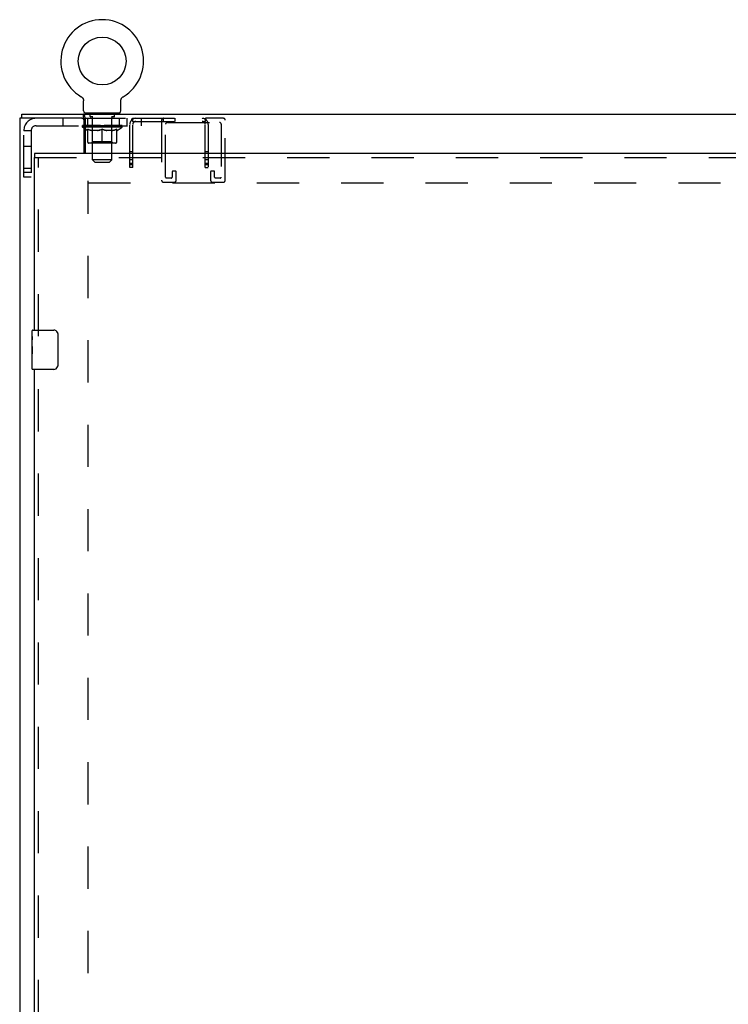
# Model space of a CAD drawing. Header units: inches. Extents: x 0 to 195, y 0 to 126.
# Tile 22 of 41: x 56 to 74, y 55 to 80. Entities that reach past the tile are written whole.
import ezdxf

# ---------------------------------------------------------------- set-up
doc = ezdxf.new("R2010")
doc.units = ezdxf.units.IN
doc.header["$LTSCALE"] = 10.747126
doc.header["$MEASUREMENT"] = 0
doc.linetypes.add('HIDDEN', pattern=[0.2, 0.1, -0.1])
doc.layers.get('0').update_dxf_attribs({"linetype": 'CONTINUOUS'})
doc.layers.add('DEFAULT_2', color=8, linetype='HIDDEN')
doc.layers.add('MASTER_DOOR_ASSEMBLY', color=7, linetype='CONTINUOUS')

msp = doc.modelspace()

# ---------------------------------------------------------------- linework, layer by layer
at = {"color": 7, "linetype": 'Continuous'}
for p, q in [((57.495, 78.327), (57.495, 78.327)), ((57.495, 78.327), (57.499, 78.325)), ((57.499, 78.325), (57.502, 78.322)), ((57.502, 78.322), (57.506, 78.32)), ((57.506, 78.32), (57.509, 78.317)), ((57.509, 78.317), (57.512, 78.314)), ((57.512, 78.314), (57.516, 78.311)), ((57.516, 78.311), (57.519, 78.308)), ((57.519, 78.308), (57.522, 78.305)), ((57.522, 78.305), (57.525, 78.302)), ((57.525, 78.302), (57.528, 78.299)), ((57.528, 78.299), (57.53, 78.295)), ((57.53, 78.295), (57.533, 78.292)), ((57.533, 78.292), (57.535, 78.288)), ((57.535, 78.288), (57.538, 78.285)), ((57.538, 78.285), (57.54, 78.281)), ((57.54, 78.281), (57.542, 78.277)), ((57.542, 78.277), (57.544, 78.273)), ((57.544, 78.273), (57.546, 78.269)), ((57.546, 78.269), (57.547, 78.265)), ((57.547, 78.265), (57.549, 78.261)), ((58.513, 78.261), (58.515, 78.265)), ((58.515, 78.265), (58.517, 78.269)), ((58.517, 78.269), (58.518, 78.273)), ((58.518, 78.273), (58.52, 78.277)), ((58.52, 78.277), (58.522, 78.281)), ((58.522, 78.281), (58.525, 78.285)), ((58.525, 78.285), (58.527, 78.288)), ((58.527, 78.288), (58.53, 78.292)), ((58.529, 78.292), (58.532, 78.295)), ((58.532, 78.295), (58.535, 78.299)), ((58.535, 78.299), (58.538, 78.302)), ((58.538, 78.302), (58.541, 78.305)), ((58.54, 78.305), (58.544, 78.308)), ((58.544, 78.308), (58.547, 78.311)), ((58.547, 78.311), (58.55, 78.314)), ((58.55, 78.314), (58.553, 78.317)), ((58.553, 78.317), (58.557, 78.32)), ((58.557, 78.32), (58.56, 78.322)), ((58.56, 78.322), (58.564, 78.325)), ((58.56, 78.322), (58.562, 78.323)), ((58.564, 78.325), (58.568, 78.327)), ((58.567, 78.327), (58.568, 78.327)), ((57.549, 78.261), (57.55, 78.257)), ((57.55, 78.257), (57.552, 78.253)), ((57.552, 78.253), (57.553, 78.249)), ((57.553, 78.249), (57.554, 78.245)), ((57.556, 77.97), (57.556, 78.219)), ((58.506, 78.219), (58.506, 78.223)), ((58.506, 77.97), (58.506, 78.219)), ((58.508, 78.24), (58.509, 78.245)), ((58.509, 78.245), (58.51, 78.249)), ((58.51, 78.249), (58.511, 78.253)), ((58.511, 78.253), (58.512, 78.257)), ((58.512, 78.257), (58.513, 78.261)), ((55.979, 77.776), (55.979, 77.88)), ((57.513, 77.776), (57.554, 77.776)), ((57.554, 77.776), (57.554, 77.88)), ((57.594, 77.91), (57.594, 77.88)), ((58.469, 77.91), (57.594, 77.91)), ((58.469, 77.91), (58.469, 77.88)), ((57.573, 77.553), (57.604, 77.553)), ((57.604, 77.497), (57.573, 77.519)), ((57.593, 77.585), (57.593, 77.588))]:
    msp.add_line(p, q, dxfattribs=at)
at = {"color": 3, "linetype": 'Continuous'}
for p, q in [((55.927, 77.776), (55.927, 7.118)), ((57.513, 77.776), (55.927, 77.776)), ((55.979, 77.88), (87.371, 77.88)), ((57.594, 77.797), (57.591, 77.813)), ((57.573, 76.88), (57.573, 77.716)), ((57.604, 77.588), (57.573, 77.588)), ((57.604, 76.88), (57.604, 77.756))]:
    msp.add_line(p, q, dxfattribs=at)
at = {"color": 7, "linetype": 'Continuous'}
for points in [[(57.554, 78.245), (57.554, 78.24), (57.555, 78.236), (57.556, 78.232), (57.556, 78.227), (57.556, 78.223), (57.556, 78.219)], [(57.556, 78.227), (57.556, 78.223), (57.556, 78.219)], [(58.506, 78.223), (58.506, 78.227), (58.507, 78.232), (58.507, 78.236), (58.508, 78.24)], [(58.506, 78.223), (58.506, 78.227), (58.507, 78.232), (58.507, 78.236), (58.508, 78.24)], [(57.576, 77.745), (57.573, 77.751), (57.572, 77.754), (57.571, 77.757), (57.57, 77.76), (57.569, 77.763), (57.567, 77.766), (57.566, 77.768), (57.565, 77.77), (57.563, 77.772), (57.562, 77.773), (57.56, 77.775), (57.559, 77.775), (57.557, 77.776), (57.556, 77.776), (57.554, 77.776)], [(57.604, 77.704), (57.602, 77.705), (57.6, 77.707), (57.598, 77.708), (57.596, 77.709), (57.594, 77.711), (57.593, 77.713), (57.591, 77.714), (57.589, 77.716), (57.588, 77.719), (57.586, 77.721), (57.585, 77.724), (57.583, 77.726), (57.582, 77.729), (57.58, 77.732), (57.579, 77.735), (57.578, 77.738), (57.577, 77.741), (57.576, 77.745)]]:
    msp.add_lwpolyline(points, dxfattribs=at)
at = {"color": 3, "linetype": 'Continuous'}
for points in [[(57.591, 77.813), (57.591, 77.819), (57.59, 77.824), (57.589, 77.829), (57.588, 77.834), (57.587, 77.839), (57.586, 77.843), (57.585, 77.847), (57.584, 77.851), (57.583, 77.854), (57.581, 77.858), (57.58, 77.861), (57.578, 77.864), (57.576, 77.867), (57.575, 77.87), (57.573, 77.872), (57.571, 77.873), (57.57, 77.875), (57.568, 77.876), (57.566, 77.877), (57.564, 77.878), (57.562, 77.879), (57.559, 77.88), (57.557, 77.88), (57.554, 77.88)], [(57.604, 77.756), (57.603, 77.759), (57.601, 77.762), (57.6, 77.766), (57.599, 77.771), (57.598, 77.776), (57.597, 77.781), (57.596, 77.786), (57.595, 77.791), (57.594, 77.797)]]:
    msp.add_lwpolyline(points, dxfattribs=at)
at = {"color": 7, "linetype": 'Continuous'}
msp.add_circle((58.031, 79.234), 0.609, dxfattribs=at)
for centre, radius, start, end in [((58.031, 79.234), 1.054, 300.3993, 239.6007), ((57.616, 77.97), 0.06, 180, 270), ((58.446, 77.97), 0.06, 270, 360)]:
    msp.add_arc(centre, radius, start, end, dxfattribs=at)
at = {"color": 3, "linetype": 'Continuous'}
msp.add_arc((57.513, 77.716), 0.06, 0, 90, dxfattribs=at)
at = {"color": 7, "linetype": 'Continuous'}
msp.add_ellipse((58.031, 77.59), major_axis=(0.506, -0.011), ratio=0.05688, start_param=-2.700595, end_param=-2.616812, dxfattribs=at)
at = {"layer": 'DEFAULT_2', "color": 8, "linetype": 'HIDDEN'}
for p, q in [((57.501, 78.323), (57.502, 78.322)), ((57.031, 77.776), (57.031, 77.588)), ((57.554, 77.776), (58.804, 77.776)), ((57.594, 77.588), (57.594, 77.776)), ((57.656, 77.776), (57.656, 77.588)), ((57.721, 77.82), (57.721, 77.9)), ((57.79, 77.81), (57.731, 77.81)), ((57.781, 77.91), (57.781, 77.88)), ((57.782, 76.72), (57.782, 77.8)), ((58.331, 77.81), (58.272, 77.81)), ((58.28, 76.72), (58.28, 77.8)), ((58.281, 77.91), (58.281, 77.88)), ((58.341, 77.82), (58.341, 77.9)), ((58.469, 77.588), (58.469, 77.776)), ((58.656, 77.776), (58.656, 77.588)), ((58.804, 77.698), (58.804, 77.776)), ((58.804, 77.776), (60.664, 77.776)), ((59.031, 77.588), (59.031, 77.776)), ((59.586, 77.776), (59.586, 77.698)), ((59.882, 77.776), (59.882, 77.698)), ((60.664, 77.698), (60.664, 77.776)), ((61.123, 77.776), (60.664, 77.776)), ((56.349, 77.588), (57.573, 77.588)), ((57.525, 77.553), (57.525, 77.59)), ((57.573, 77.519), (57.525, 77.553)), ((57.573, 77.553), (57.525, 77.553)), ((57.533, 77.585), (57.533, 77.59)), ((57.54, 77.582), (57.54, 77.585)), ((57.54, 77.582), (58.523, 77.582)), ((57.547, 77.582), (57.547, 77.585)), ((57.547, 77.582), (57.547, 77.585)), ((57.556, 77.585), (57.556, 77.59)), ((57.569, 77.582), (57.569, 77.585)), ((57.57, 77.582), (57.57, 77.585)), ((57.593, 77.588), (57.593, 77.59)), ((57.604, 77.588), (59.031, 77.588)), ((57.604, 77.582), (57.604, 77.585)), ((58.537, 77.553), (57.604, 77.553)), ((57.607, 77.582), (57.607, 77.585)), ((57.77, 77.585), (57.609, 77.585)), ((57.643, 77.585), (57.643, 77.59)), ((57.645, 77.582), (57.645, 77.585)), ((57.645, 77.582), (57.645, 77.585)), ((57.647, 77.582), (57.647, 77.585)), ((57.653, 77.582), (57.653, 77.585)), ((57.653, 77.582), (57.653, 77.585)), ((57.656, 77.582), (57.656, 77.585)), ((57.659, 77.582), (57.659, 77.585)), ((57.662, 77.582), (57.662, 77.585)), ((57.674, 77.582), (57.674, 77.585)), ((57.688, 77.582), (57.688, 77.587)), ((57.688, 77.582), (57.688, 77.585)), ((57.705, 77.582), (57.705, 77.585)), ((57.705, 77.582), (57.705, 77.585)), ((57.706, 77.585), (57.706, 77.59)), ((57.714, 77.582), (57.714, 77.585)), ((57.717, 77.582), (57.717, 77.585)), ((57.724, 77.582), (57.724, 77.585)), ((57.733, 77.582), (57.733, 77.588)), ((57.746, 77.582), (57.746, 77.585)), ((57.748, 77.582), (57.748, 77.585)), ((57.77, 77.582), (57.77, 77.585)), ((57.823, 77.585), (57.774, 77.585)), ((57.778, 77.585), (57.778, 77.59)), ((57.781, 77.176), (57.781, 77.55)), ((57.784, 77.582), (57.784, 77.585)), ((57.787, 77.582), (57.787, 77.585)), ((57.792, 77.582), (57.792, 77.589)), ((57.795, 77.582), (57.795, 77.585)), ((57.804, 77.582), (57.804, 77.585)), ((57.823, 77.582), (57.823, 77.585)), ((57.883, 77.585), (57.836, 77.585)), ((57.852, 77.582), (57.852, 77.585)), ((57.858, 77.585), (57.858, 77.59)), ((57.861, 77.582), (57.861, 77.585)), ((57.863, 77.582), (57.863, 77.59)), ((57.865, 77.582), (57.865, 77.585)), ((57.871, 77.582), (57.871, 77.585)), ((57.883, 77.582), (57.883, 77.585)), ((57.948, 77.585), (57.904, 77.585)), ((57.915, 77.582), (57.915, 77.585)), ((57.94, 77.585), (58.031, 77.59)), ((57.943, 77.585), (57.943, 77.59)), ((57.944, 77.59), (57.943, 77.59)), ((57.944, 77.585), (57.944, 77.59)), ((57.944, 77.582), (57.944, 77.585)), ((57.947, 77.582), (57.947, 77.585)), ((57.948, 77.582), (57.948, 77.585)), ((57.948, 77.582), (57.948, 77.585)), ((58.015, 77.585), (57.976, 77.585)), ((57.98, 77.582), (57.98, 77.585)), ((58.015, 77.582), (58.015, 77.585)), ((58.029, 77.585), (58.029, 77.585)), ((58.029, 77.582), (58.029, 77.585)), ((58.029, 77.582), (58.029, 77.585)), ((58.031, 77.585), (58.031, 77.59)), ((58.033, 77.582), (58.033, 77.585)), ((58.033, 77.582), (58.033, 77.585)), ((58.033, 77.585), (58.033, 77.585)), ((58.035, 77.585), (58.086, 77.585)), ((58.048, 77.582), (58.048, 77.585)), ((58.061, 77.585), (58.061, 77.588)), ((58.061, 77.588), (58.123, 77.585)), ((58.078, 77.585), (58.078, 77.587)), ((58.082, 77.582), (58.082, 77.585)), ((58.114, 77.582), (58.114, 77.585)), ((58.115, 77.582), (58.115, 77.585)), ((58.115, 77.585), (58.158, 77.585)), ((58.116, 77.582), (58.116, 77.585)), ((58.119, 77.585), (58.119, 77.59)), ((58.119, 77.585), (58.119, 77.59)), ((58.119, 77.59), (58.119, 77.59)), ((58.119, 77.582), (58.119, 77.585)), ((58.148, 77.582), (58.148, 77.585)), ((58.179, 77.582), (58.179, 77.585)), ((58.179, 77.585), (58.226, 77.585)), ((58.191, 77.582), (58.191, 77.585)), ((58.197, 77.582), (58.197, 77.585)), ((58.199, 77.582), (58.199, 77.59)), ((58.201, 77.582), (58.201, 77.585)), ((58.204, 77.585), (58.204, 77.59)), ((58.21, 77.582), (58.21, 77.585)), ((58.239, 77.582), (58.239, 77.585)), ((58.239, 77.585), (58.289, 77.585)), ((58.258, 77.582), (58.258, 77.585)), ((58.267, 77.582), (58.267, 77.585)), ((58.27, 77.582), (58.27, 77.589)), ((58.275, 77.582), (58.275, 77.585)), ((58.279, 77.582), (58.279, 77.585)), ((58.281, 77.176), (58.281, 77.55)), ((58.284, 77.585), (58.284, 77.59)), ((58.293, 77.582), (58.293, 77.585)), ((58.293, 77.585), (58.453, 77.585)), ((58.314, 77.582), (58.314, 77.585)), ((58.317, 77.582), (58.317, 77.585)), ((58.329, 77.582), (58.329, 77.588)), ((58.338, 77.582), (58.338, 77.585)), ((58.346, 77.582), (58.346, 77.585)), ((58.349, 77.582), (58.349, 77.585)), ((58.357, 77.585), (58.357, 77.59)), ((58.358, 77.582), (58.358, 77.585)), ((58.358, 77.582), (58.358, 77.585)), ((58.374, 77.582), (58.374, 77.587)), ((58.374, 77.582), (58.374, 77.585)), ((58.389, 77.582), (58.389, 77.585)), ((58.4, 77.582), (58.4, 77.585)), ((58.404, 77.582), (58.404, 77.585)), ((58.406, 77.582), (58.406, 77.585)), ((58.409, 77.582), (58.409, 77.585)), ((58.409, 77.582), (58.409, 77.585)), ((58.41, 77.464), (58.537, 77.553)), ((58.415, 77.582), (58.415, 77.585)), ((58.417, 77.582), (58.417, 77.585)), ((58.418, 77.582), (58.418, 77.585)), ((58.419, 77.585), (58.419, 77.59)), ((58.456, 77.582), (58.456, 77.585)), ((58.458, 77.582), (58.458, 77.585)), ((58.47, 77.585), (58.47, 77.59)), ((58.492, 77.582), (58.492, 77.585)), ((58.494, 77.582), (58.494, 77.585)), ((58.507, 77.585), (58.507, 77.59)), ((58.515, 77.582), (58.515, 77.585)), ((58.516, 77.582), (58.516, 77.585)), ((58.523, 77.582), (58.523, 77.585)), ((58.53, 77.585), (58.53, 77.59)), ((58.537, 77.553), (58.537, 77.59)), ((58.734, 76.526), (58.734, 77.618)), ((58.78, 77.73), (58.836, 77.675)), ((58.804, 77.698), (60.664, 77.698)), ((58.812, 76.526), (58.812, 77.618)), ((58.83, 77.68), (58.83, 77.68)), ((59.544, 77.73), (59.544, 76.197)), ((59.648, 76.278), (59.648, 77.626)), ((59.694, 77.672), (61.019, 77.672)), ((60.688, 77.73), (60.633, 77.675)), ((60.656, 76.526), (60.656, 77.618)), ((60.734, 77.618), (60.734, 76.526)), ((61.065, 77.626), (61.065, 76.278)), ((61.169, 76.197), (61.169, 77.73)), ((56.031, 76.275), (56.031, 77.458)), ((56.219, 77.458), (56.031, 77.458)), ((56.219, 77.458), (56.219, 76.275)), ((57.652, 77.464), (57.604, 77.497)), ((57.652, 77.464), (57.661, 77.464)), ((57.661, 77.174), (57.661, 77.498)), ((57.918, 77.464), (57.774, 77.464)), ((58.031, 77.144), (58.031, 77.499)), ((58.288, 77.464), (58.144, 77.464)), ((58.402, 77.174), (58.402, 77.498)), ((58.402, 77.464), (58.41, 77.464)), ((56.219, 77.057), (56.031, 77.057)), ((58.372, 77.144), (57.69, 77.144)), ((57.781, 77.176), (57.749, 77.144)), ((58.281, 77.176), (57.781, 77.176)), ((58.281, 77.176), (58.313, 77.144)), ((58.812, 76.924), (58.734, 76.924)), ((60.734, 76.924), (60.656, 76.924)), ((57.842, 76.66), (57.782, 76.72)), ((58.28, 76.72), (57.782, 76.72)), ((57.842, 76.66), (58.22, 76.66)), ((58.22, 76.66), (58.28, 76.72)), ((58.812, 76.714), (58.734, 76.714)), ((58.812, 76.628), (58.734, 76.628)), ((58.812, 76.589), (58.734, 76.589)), ((58.812, 76.526), (58.734, 76.526)), ((60.734, 76.714), (60.656, 76.714)), ((60.734, 76.628), (60.656, 76.628)), ((60.734, 76.589), (60.656, 76.589)), ((60.656, 76.526), (60.734, 76.526)), ((56.219, 76.495), (56.031, 76.495)), ((56.031, 76.4), (56.219, 76.4)), ((56.219, 76.275), (56.031, 76.275)), ((59.792, 76.255), (59.671, 76.255)), ((59.815, 76.409), (59.815, 76.278)), ((59.896, 76.432), (59.838, 76.432)), ((59.919, 76.197), (59.919, 76.409)), ((60.794, 76.409), (60.794, 76.197)), ((60.875, 76.432), (60.817, 76.432)), ((60.898, 76.278), (60.898, 76.409)), ((61.042, 76.255), (60.921, 76.255)), ((57.677, 8.712), (57.677, 76.182)), ((57.677, 76.13), (85.673, 76.13)), ((59.59, 76.151), (59.873, 76.151)), ((60.84, 76.151), (61.123, 76.151))]:
    msp.add_line(p, q, dxfattribs=at)
for points in [[(58.79, 77.751), (58.793, 77.76), (58.794, 77.764), (58.796, 77.767), (58.797, 77.771), (58.799, 77.773), (58.8, 77.775), (58.802, 77.776), (58.804, 77.776)], [(60.688, 77.73), (60.685, 77.733), (60.683, 77.736), (60.682, 77.74), (60.68, 77.744), (60.679, 77.748), (60.677, 77.752), (60.676, 77.756), (60.675, 77.76), (60.674, 77.763), (60.673, 77.767), (60.672, 77.769), (60.67, 77.772), (60.669, 77.774), (60.667, 77.775), (60.666, 77.776), (60.664, 77.776)], [(58.78, 77.73), (58.783, 77.733), (58.785, 77.737), (58.787, 77.742), (58.789, 77.746), (58.79, 77.751)], [(58.804, 77.738), (58.804, 77.739), (58.804, 77.739), (58.804, 77.739), (58.804, 77.739), (58.804, 77.739), (58.804, 77.738), (58.804, 77.737), (58.804, 77.737)], [(58.83, 77.68), (58.83, 77.681), (58.829, 77.681), (58.829, 77.682), (58.828, 77.682), (58.828, 77.683), (58.827, 77.684), (58.826, 77.685), (58.826, 77.686), (58.825, 77.687), (58.825, 77.688), (58.824, 77.689), (58.823, 77.69), (58.823, 77.691), (58.822, 77.692), (58.821, 77.693), (58.821, 77.694), (58.82, 77.695), (58.82, 77.696), (58.819, 77.697), (58.818, 77.699), (58.818, 77.7), (58.817, 77.701), (58.817, 77.702), (58.816, 77.704), (58.815, 77.705), (58.815, 77.706), (58.814, 77.708), (58.813, 77.709), (58.813, 77.711), (58.812, 77.712), (58.812, 77.713), (58.811, 77.715), (58.811, 77.716), (58.81, 77.717), (58.81, 77.718), (58.809, 77.72), (58.809, 77.721), (58.808, 77.722), (58.808, 77.723), (58.808, 77.725), (58.807, 77.726), (58.807, 77.727), (58.807, 77.728), (58.806, 77.729), (58.806, 77.73), (58.806, 77.731), (58.806, 77.732), (58.805, 77.733), (58.805, 77.734), (58.805, 77.735), (58.805, 77.736), (58.805, 77.737), (58.805, 77.738), (58.804, 77.738)], [(58.83, 77.679), (58.827, 77.683), (58.825, 77.685), (58.822, 77.687), (58.82, 77.689), (58.817, 77.692), (58.815, 77.694), (58.812, 77.696), (58.809, 77.697), (58.807, 77.698), (58.804, 77.698)], [(58.828, 77.683), (58.828, 77.682), (58.829, 77.681), (58.829, 77.681), (58.83, 77.681), (58.83, 77.68)], [(58.836, 77.675), (58.835, 77.675), (58.834, 77.675), (58.833, 77.676), (58.832, 77.677), (58.83, 77.679)], [(60.633, 77.675), (60.633, 77.675), (60.634, 77.675), (60.635, 77.676), (60.636, 77.677), (60.638, 77.679), (60.641, 77.683)], [(60.639, 77.681), (60.638, 77.68), (60.638, 77.68), (60.638, 77.68), (60.639, 77.681), (60.639, 77.681), (60.64, 77.682), (60.64, 77.682)], [(60.664, 77.739), (60.664, 77.738), (60.664, 77.738), (60.664, 77.737), (60.663, 77.736), (60.663, 77.735), (60.663, 77.734), (60.663, 77.733), (60.663, 77.732), (60.662, 77.731), (60.662, 77.73), (60.662, 77.729), (60.662, 77.728), (60.661, 77.727), (60.661, 77.726), (60.661, 77.725), (60.66, 77.724), (60.66, 77.723), (60.66, 77.722), (60.659, 77.721), (60.659, 77.72), (60.659, 77.719), (60.658, 77.718), (60.658, 77.717), (60.657, 77.716), (60.657, 77.714), (60.656, 77.713), (60.656, 77.712), (60.656, 77.711), (60.655, 77.71), (60.654, 77.708), (60.654, 77.707), (60.653, 77.706), (60.653, 77.704), (60.652, 77.703), (60.651, 77.702), (60.651, 77.7), (60.65, 77.699), (60.649, 77.698), (60.649, 77.697), (60.648, 77.695), (60.647, 77.694), (60.647, 77.693), (60.646, 77.692), (60.646, 77.691), (60.645, 77.69), (60.644, 77.689), (60.644, 77.688), (60.643, 77.687), (60.642, 77.686), (60.642, 77.685), (60.641, 77.684), (60.641, 77.683), (60.64, 77.683), (60.64, 77.682), (60.639, 77.681), (60.639, 77.681), (60.639, 77.681)], [(60.641, 77.683), (60.644, 77.685), (60.646, 77.687), (60.648, 77.689), (60.651, 77.692), (60.654, 77.694), (60.656, 77.696), (60.659, 77.697), (60.662, 77.698), (60.664, 77.698)], [(60.664, 77.739), (60.664, 77.739), (60.664, 77.739)], [(60.664, 77.737), (60.664, 77.737), (60.664, 77.738), (60.664, 77.738), (60.664, 77.739), (60.664, 77.739)], [(57.661, 77.498), (57.681, 77.49), (57.702, 77.483), (57.722, 77.477), (57.741, 77.472), (57.761, 77.467), (57.781, 77.464)], [(57.774, 77.464), (57.756, 77.467), (57.737, 77.472), (57.718, 77.477), (57.699, 77.483), (57.68, 77.49), (57.661, 77.498)], [(57.911, 77.464), (57.93, 77.467), (57.95, 77.472), (57.97, 77.477), (57.99, 77.484), (58.011, 77.491), (58.031, 77.499)], [(58.031, 77.497), (58.012, 77.49), (57.993, 77.483), (57.974, 77.477), (57.955, 77.472), (57.937, 77.467), (57.918, 77.464)], [(58.031, 77.499), (58.052, 77.491), (58.072, 77.483), (58.093, 77.477), (58.112, 77.472), (58.132, 77.467), (58.152, 77.464)], [(58.144, 77.464), (58.126, 77.467), (58.107, 77.472), (58.088, 77.477), (58.069, 77.483), (58.05, 77.49), (58.031, 77.497)], [(58.282, 77.464), (58.302, 77.467), (58.321, 77.472), (58.341, 77.477), (58.361, 77.483), (58.381, 77.49), (58.402, 77.498)], [(58.402, 77.498), (58.382, 77.49), (58.363, 77.483), (58.344, 77.477), (58.325, 77.472), (58.306, 77.467), (58.288, 77.464)]]:
    msp.add_lwpolyline(points, dxfattribs=at)
for centre, radius, start, end in [((56.349, 77.458), 0.318, 90, 180), ((57.711, 77.9), 0.01, 0, 90), ((57.731, 77.82), 0.01, 180, 270), ((57.772, 77.8), 0.01, 0, 90), ((58.29, 77.8), 0.01, 90, 180), ((58.331, 77.82), 0.01, 270, 360), ((58.351, 77.9), 0.01, 90, 180), ((58.892, 77.618), 0.158, 90, 180), ((59.59, 77.73), 0.046, 90, 180), ((60.576, 77.618), 0.158, 0, 90), ((61.123, 77.73), 0.046, 0, 90), ((56.349, 77.458), 0.13, 90, 180), ((57.749, 77.55), 0.0318, 0, 90), ((58.313, 77.55), 0.0318, 90, 180), ((58.892, 77.618), 0.08, 90, 180), ((59.694, 77.626), 0.046, 90, 180), ((60.576, 77.618), 0.08, 0, 90), ((61.019, 77.626), 0.046, 0, 90), ((57.69, 77.174), 0.0296, 180, 270), ((58.372, 77.174), 0.0296, 270, 360), ((59.671, 76.278), 0.023, 180, 270), ((59.792, 76.278), 0.023, 270, 360), ((59.838, 76.409), 0.023, 90, 180), ((59.896, 76.409), 0.023, 0, 90), ((60.817, 76.409), 0.023, 90, 180), ((60.875, 76.409), 0.023, 0, 90), ((60.921, 76.278), 0.023, 180, 270), ((61.042, 76.278), 0.023, 270, 360), ((59.59, 76.197), 0.046, 180, 270), ((59.873, 76.197), 0.046, 270, 360), ((60.84, 76.197), 0.046, 180, 270), ((61.123, 76.197), 0.046, 270, 360)]:
    msp.add_arc(centre, radius, start, end, dxfattribs=at)
for centre, major_axis, ratio, start_param, end_param in [((58.031, 77.59), (0.506, 0.005), 0.05963, 2.96643, 3.140963), ((57.509, 77.581), (0.158, 0), 0.060556, 6.713838, 7.753689), ((58.031, 77.59), (0.506, 0), 0.060556, -3.141593, -2.96706), ((57.509, 77.575), (0.158, 0.002), 0.05963, 1.376596, 1.469874), ((58.031, 77.59), (0.506, 0.011), 0.05688, 2.791345, 2.965878), ((57.49, 77.581), (0.158, 0.002), 0.05963, 6.538676, 7.578526), ((57.544, 77.581), (0.158, -0.002), 0.05963, 6.889, 7.928851), ((58.031, 77.59), (0.506, -0.005), 0.05963, -2.96643, -2.791898), ((57.544, 77.575), (0.158, 0), 0.060556, 1.551758, 1.645036), ((57.49, 77.575), (0.158, 0.003), 0.05688, 1.20151, 1.294789), ((57.545, 77.577), (0.131, 0.001), 0.05963, 7.348414, 7.897461), ((57.53, 77.577), (0.131, 0.003), 0.05688, 7.173328, 7.722375), ((57.576, 77.577), (0.131, 0), 0.060556, 7.523576, 8.072623), ((58.031, 77.59), (0.506, 0.015), 0.052395, 8.899588, 9.074121), ((57.487, 77.581), (0.158, 0.003), 0.05688, 6.36359, 7.403441), ((57.595, 77.581), (0.158, -0.003), 0.05688, 7.064085, 8.103936), ((58.031, 77.59), (0.506, -0.011), 0.05688, -2.791345, -2.700595), ((57.595, 77.575), (0.158, -0.002), 0.05963, 1.72692, 1.820198), ((57.487, 77.575), (0.158, 0.005), 0.052395, 1.026568, 1.119847), ((57.529, 77.577), (0.131, 0.004), 0.052395, 6.998386, 7.547434), ((57.62, 77.577), (0.131, -0.001), 0.05963, 7.698738, 8.247785), ((58.031, 77.59), (0.506, 0.02), 0.046319, 8.724839, 8.899372), ((57.658, 77.581), (0.158, -0.005), 0.052395, 7.239027, 8.278878), ((57.5, 77.581), (0.158, 0.005), 0.052395, -0.094537, 0.945314), ((58.031, 77.59), (0.506, -0.015), 0.052395, 3.666782, 3.841315), ((57.658, 77.575), (0.158, -0.003), 0.05688, 1.902006, 1.995284), ((57.5, 77.575), (0.158, 0.006), 0.046319, 0.851819, 0.945098), ((57.544, 77.577), (0.131, 0.005), 0.046319, 0.540452, 1.089499), ((57.677, 77.577), (0.131, -0.003), 0.05688, 1.590638, 2.139686), ((58.031, 77.59), (0.506, 0.024), 0.038841, 2.267123, 2.441656), ((57.733, 77.581), (0.158, -0.006), 0.046319, 1.130591, 2.170442), ((57.53, 77.581), (0.158, 0.006), 0.046319, -0.269286, 0.770565), ((58.031, 77.59), (0.506, -0.02), 0.046319, -2.441654, -2.267121), ((57.733, 77.575), (0.158, -0.005), 0.052395, 2.076947, 2.170226), ((57.53, 77.575), (0.158, 0.007), 0.038841, 0.677289, 0.770567), ((57.573, 77.577), (0.131, 0.006), 0.038841, 0.365921, 0.914969), ((57.745, 77.577), (0.131, -0.004), 0.052395, 1.76558, 2.314627), ((58.031, 77.59), (0.506, 0.027), 0.030195, 2.09281, 2.267343), ((57.816, 77.581), (0.158, -0.007), 0.038841, 1.305122, 2.344973), ((57.575, 77.581), (0.158, 0.007), 0.038841, -0.443817, 0.596034), ((58.031, 77.59), (0.506, -0.024), 0.038841, -2.267123, -2.092591), ((57.816, 77.575), (0.158, -0.006), 0.046319, 2.251696, 2.344975), ((57.575, 77.575), (0.158, 0.008), 0.030195, 0.502975, 0.596254), ((57.617, 77.577), (0.131, 0.007), 0.030195, 0.191608, 0.740655), ((57.821, 77.577), (0.131, -0.005), 0.046319, 1.940329, 2.489376), ((57.634, 77.581), (0.158, 0.008), 0.030195, -0.61813, 0.421721), ((58.031, 77.59), (0.506, 0.029), 0.020645, 1.918687, 2.09322), ((57.907, 77.581), (0.158, -0.008), 0.030195, 1.479435, 2.519286), ((58.031, 77.59), (0.506, -0.027), 0.030195, -2.09281, -1.918277), ((57.907, 77.575), (0.158, -0.007), 0.038841, 2.426227, 2.519505), ((57.634, 77.575), (0.158, 0.009), 0.020645, 0.328852, 0.422131), ((57.673, 77.577), (0.131, 0.007), 0.020645, 0.017485, 0.566532), ((57.904, 77.577), (0.131, -0.006), 0.038841, 2.11486, 2.663907), ((57.705, 77.581), (0.158, 0.009), 0.020645, -0.792253, 0.247598), ((58.031, 77.59), (0.506, 0.03), 0.010478, 1.744704, 1.919237), ((58.001, 77.581), (0.158, -0.009), 0.020645, 1.653558, 2.693409), ((58.031, 77.59), (0.506, -0.029), 0.020645, -1.918687, -1.744154), ((58.001, 77.575), (0.158, -0.008), 0.030195, 2.60054, 2.693819), ((57.705, 77.575), (0.158, 0.009), 0.010478, 0.154869, 0.248148), ((57.74, 77.577), (0.131, 0.008), 0.010478, 6.126688, 6.675735), ((57.99, 77.577), (0.131, -0.007), 0.030195, 2.289173, 2.83822), ((57.785, 77.581), (0.158, 0.009), 0.010478, -0.966236, -0.000846), ((58.096, 77.581), (0.158, -0.009), 0.010478, 1.827541, 2.867392), ((58.031, 77.59), (0.506, -0.03), 0.010478, -1.744704, -1.563007), ((58.096, 77.575), (0.158, -0.009), 0.020645, 2.774664, 2.867942), ((58.078, 77.577), (0.131, -0.007), 0.020645, 2.463296, 3.012344), ((57.967, 77.581), (0.158, 0.009), 0.010478, 0.274201, 1.314052), ((57.898, 77.577), (0.131, 0.008), 0.010478, -0.000483, 0.504314), ((57.874, 77.575), (0.158, 0.009), 0.010478, 0.099668, 0.192946), ((58.031, 77.59), (0.506, 0.03), 0.010478, -1.571421, -1.396888), ((58.189, 77.575), (0.158, -0.009), 0.010478, 2.74231, 2.948646), ((58.165, 77.577), (0.131, -0.008), 0.010478, 2.637279, 3.14189), ((58.062, 77.581), (0.158, 0.009), 0.020645, 0.448184, 1.488034), ((57.984, 77.577), (0.131, 0.007), 0.020645, 0.129249, 0.678296), ((57.967, 77.575), (0.158, 0.009), 0.020645, 0.273651, 0.366929), ((58.031, 77.59), (0.506, 0.029), 0.020645, -1.397439, -1.222906), ((58.277, 77.581), (0.158, -0.009), 0.010478, -3.140747, -2.175357), ((58.031, 77.59), (0.506, -0.03), 0.010478, 1.222355, 1.396888), ((58.156, 77.581), (0.158, 0.008), 0.030195, 0.622307, 1.662158), ((58.072, 77.577), (0.131, 0.007), 0.030195, 0.303372, 0.852419), ((58.323, 77.577), (0.131, -0.008), 0.010478, 2.749043, 3.29809), ((58.358, 77.581), (0.158, -0.009), 0.020645, 2.893995, 3.933846), ((58.062, 77.575), (0.158, 0.008), 0.030195, 0.447774, 0.541052), ((58.358, 77.575), (0.158, -0.009), 0.010478, 2.893445, 2.986723), ((58.031, 77.59), (0.506, 0.027), 0.030195, -1.223315, -1.048783), ((58.031, 77.59), (0.506, -0.029), 0.020645, 1.048373, 1.222906), ((58.246, 77.581), (0.158, 0.007), 0.038841, 0.79662, 1.836471), ((58.159, 77.577), (0.131, 0.006), 0.038841, 0.477686, 1.026733), ((58.39, 77.577), (0.131, -0.007), 0.020645, 2.57506, 3.124108), ((58.429, 77.581), (0.158, -0.008), 0.030195, 2.719872, 3.759723), ((58.33, 77.581), (0.158, 0.006), 0.046319, 0.971151, 2.011002), ((58.156, 77.575), (0.158, 0.007), 0.038841, 0.622087, 0.715366), ((58.429, 77.575), (0.158, -0.009), 0.020645, 2.719462, 2.812741), ((58.031, 77.59), (0.506, 0.024), 0.038841, -1.049002, -0.874469), ((58.031, 77.59), (0.506, -0.027), 0.030195, 0.87425, 1.048783), ((58.241, 77.577), (0.131, 0.005), 0.046319, 0.652216, 1.201263), ((58.405, 77.581), (0.158, 0.005), 0.052395, 1.1459, 2.185751), ((58.446, 77.577), (0.131, -0.007), 0.030195, 2.400937, 2.949985), ((58.487, 77.581), (0.158, -0.007), 0.038841, 2.545558, 3.585409), ((58.318, 77.577), (0.131, 0.004), 0.052395, 0.826965, 1.376012), ((58.246, 77.575), (0.158, 0.006), 0.046319, 0.796618, 0.889896), ((58.487, 77.575), (0.158, -0.008), 0.030195, 2.545339, 2.638617), ((58.468, 77.581), (0.158, 0.003), 0.05688, 1.320842, 2.360692), ((58.031, 77.59), (0.506, 0.02), 0.046319, -0.874471, -0.699939), ((58.031, 77.59), (0.506, -0.024), 0.038841, 0.699936, 0.874469), ((58.532, 77.581), (0.158, -0.006), 0.046319, 2.371028, 3.410879), ((58.489, 77.577), (0.131, -0.006), 0.038841, 2.226624, 2.775671), ((58.518, 77.581), (0.158, 0.002), 0.05963, 1.495927, 2.535778), ((58.385, 77.577), (0.131, 0.003), 0.05688, 1.001907, 1.550954), ((58.562, 77.581), (0.158, -0.005), 0.052395, 2.196279, 3.23613), ((58.33, 77.575), (0.158, 0.005), 0.052395, 0.971367, 1.064645), ((58.519, 77.577), (0.131, -0.005), 0.046319, 2.052093, 2.601141), ((58.553, 77.581), (0.158, 0), 0.060556, 1.671089, 2.71094), ((58.532, 77.575), (0.158, -0.007), 0.038841, 2.371026, 2.464304), ((58.576, 77.581), (0.158, -0.003), 0.05688, 2.021337, 3.061188), ((58.031, 77.59), (0.506, 0.015), 0.052395, -0.699723, -0.52519), ((58.031, 77.59), (0.506, -0.02), 0.046319, 0.525406, 0.699939), ((58.573, 77.581), (0.158, -0.002), 0.05963, 1.846251, 2.886102), ((58.442, 77.577), (0.131, 0.001), 0.05963, 1.176993, 1.72604), ((58.533, 77.577), (0.131, -0.004), 0.052395, 1.877344, 2.426392), ((58.486, 77.577), (0.131, 0), 0.060556, 1.352155, 1.901202), ((58.533, 77.577), (0.131, -0.003), 0.05688, 1.702402, 2.25145), ((58.517, 77.577), (0.131, -0.001), 0.05963, 1.527317, 2.076364), ((58.405, 77.575), (0.158, 0.003), 0.05688, 1.146309, 1.239587), ((58.562, 77.575), (0.158, -0.006), 0.046319, 2.196495, 2.289773), ((58.031, 77.59), (0.506, 0.011), 0.05688, -0.524781, -0.350248), ((58.031, 77.59), (0.506, -0.015), 0.052395, 0.350657, 0.52519), ((58.468, 77.575), (0.158, 0.002), 0.05963, 1.321394, 1.414673), ((58.576, 77.575), (0.158, -0.005), 0.052395, 2.021746, 2.115024), ((58.031, 77.59), (0.506, 0.005), 0.05963, -0.349695, -0.175162), ((58.031, 77.59), (0.506, -0.011), 0.05688, 0.175715, 0.350248), ((58.518, 77.575), (0.158, 0), 0.060556, 1.496556, 1.589835), ((58.573, 77.575), (0.158, -0.003), 0.05688, 1.846804, 1.940083), ((58.553, 77.575), (0.158, -0.002), 0.05963, 1.671719, 1.764997), ((58.031, 77.59), (0.506, 0), 0.060556, -0.174533, 0), ((58.031, 77.59), (0.506, -0.005), 0.05963, 0.000629, 0.175162)]:
    msp.add_ellipse(centre, major_axis=major_axis, ratio=ratio, start_param=start_param, end_param=end_param, dxfattribs=at)
at = {"layer": 'MASTER_DOOR_ASSEMBLY', "color": 7, "linetype": 'Continuous'}
for p, q in [((56.302, 76.88), (56.302, 76.776)), ((56.242, 72.22), (56.242, 72.365)), ((56.257, 72.38), (56.797, 72.38)), ((56.897, 72.28), (56.897, 71.48)), ((56.242, 71.962), (56.242, 72.219)), ((56.248, 72.163), (56.242, 72.163)), ((56.242, 71.995), (56.249, 71.995)), ((56.249, 71.995), (56.249, 72.132)), ((56.242, 71.395), (56.242, 71.959)), ((56.244, 71.933), (56.242, 71.933)), ((56.242, 71.801), (56.248, 71.801)), ((56.242, 71.765), (56.249, 71.765)), ((56.249, 71.534), (56.249, 71.765)), ((56.242, 71.702), (56.249, 71.702)), ((56.242, 71.534), (56.249, 71.534)), ((56.797, 71.38), (56.257, 71.38))]:
    msp.add_line(p, q, dxfattribs=at)
at = {"layer": 'MASTER_DOOR_ASSEMBLY', "color": 3, "linetype": 'Continuous'}
for p, q in [((79.861, 76.88), (56.302, 76.88)), ((56.302, 72.38), (56.302, 76.776)), ((56.302, 52.758), (56.302, 71.38))]:
    msp.add_line(p, q, dxfattribs=at)
at = {"layer": 'MASTER_DOOR_ASSEMBLY', "color": 8, "linetype": 'HIDDEN'}
for p, q in [((56.302, 76.776), (79.861, 76.776)), ((56.406, 72.225), (56.406, 76.776)), ((56.406, 52.603), (56.406, 71.535))]:
    msp.add_line(p, q, dxfattribs=at)
at = {"layer": 'MASTER_DOOR_ASSEMBLY', "color": 7, "linetype": 'Continuous'}
for points in [[(56.89, 72.316), (56.892, 72.311), (56.894, 72.305), (56.895, 72.299), (56.896, 72.293), (56.897, 72.287), (56.897, 72.28)], [(56.242, 72.22), (56.242, 72.216), (56.243, 72.211), (56.243, 72.206), (56.244, 72.2), (56.245, 72.193), (56.246, 72.185), (56.247, 72.177), (56.248, 72.168)], [(56.248, 72.168), (56.248, 72.159), (56.249, 72.15), (56.249, 72.141), (56.249, 72.132)], [(56.242, 71.962), (56.242, 71.954), (56.243, 71.945), (56.244, 71.935)], [(56.244, 71.935), (56.244, 71.924), (56.245, 71.913), (56.246, 71.901), (56.247, 71.889), (56.248, 71.876), (56.249, 71.864), (56.249, 71.851), (56.249, 71.838), (56.249, 71.825), (56.249, 71.813), (56.248, 71.8), (56.247, 71.788), (56.246, 71.776)], [(56.897, 71.48), (56.897, 71.474), (56.896, 71.468), (56.895, 71.462), (56.894, 71.456), (56.892, 71.45), (56.89, 71.444)]]:
    msp.add_lwpolyline(points, dxfattribs=at)
for centre, radius, start, end in [((56.257, 72.365), 0.015, 90, 180), ((56.797, 72.28), 0.1, 21.1999, 90), ((56.257, 71.395), 0.015, 180, 270), ((56.797, 71.48), 0.1, 270, 338.7946)]:
    msp.add_arc(centre, radius, start, end, dxfattribs=at)
msp.add_ellipse((56.505, 71.796), major_axis=(0.263, 0), ratio=0.432808, start_param=-3.141593, end_param=-2.961605, dxfattribs=at)

doc.saveas('drawing.dxf')
